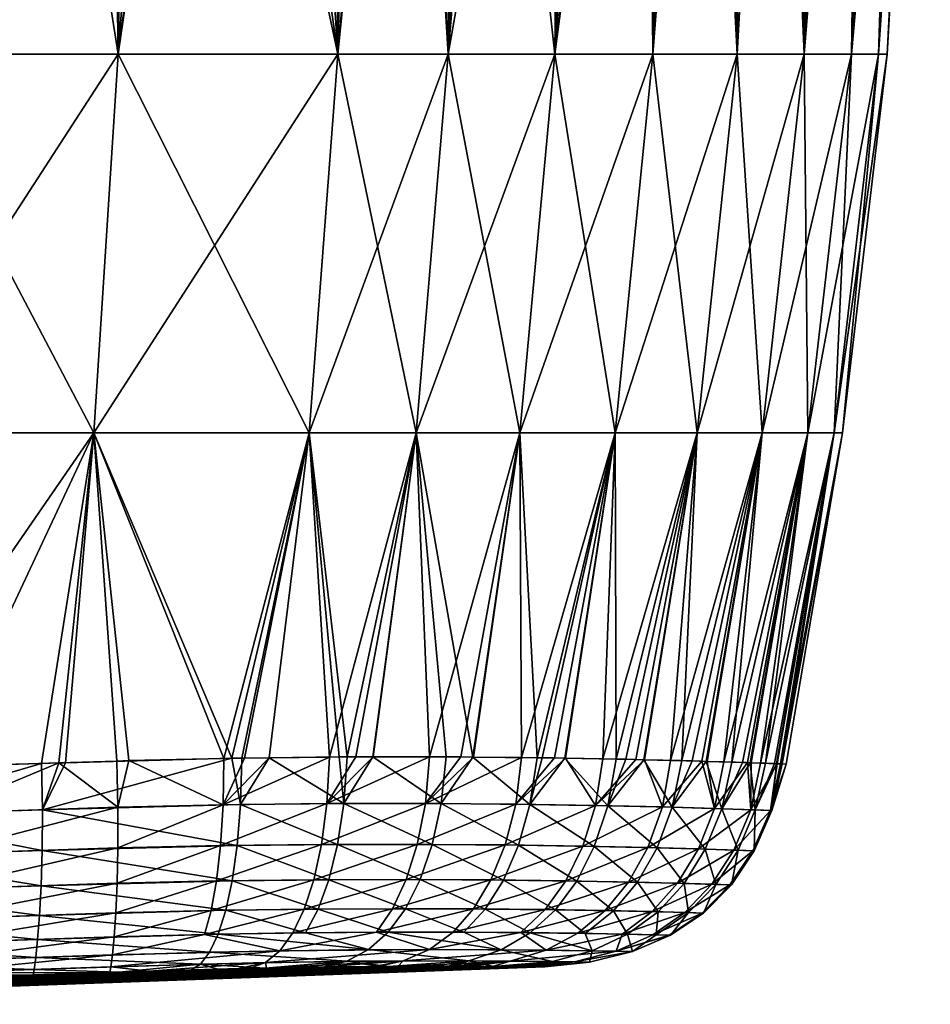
# Model space of a CAD drawing. Extents: x -0.107 to 0.107, y -0.236 to 0.018.
# Tile 175 of 186: x 0.07 to 0.098, y -0.114 to -0.084. Entities that reach past the tile are written whole.
import ezdxf

# ---------------------------------------------------------------- set-up
doc = ezdxf.new("R2010")
doc.units = 0
doc.layers.add('mesh', color=7, linetype='CONTINUOUS')

msp = doc.modelspace()

# ---------------------------------------------------------------- meshes
at = {"layer": 'mesh'}
mesh = msp.add_polyface(dxfattribs=at)
corners = [(0.073602, -0.062012, 0.076739), (0.074903, -0.061911, 0.076662), (0.074901, -0.062012, 0.076647), (0.072794, -0.062012, 0.076796), (0.079806, -0.084901, 0.074928), (0.078335, -0.062012, 0.076405), (0.073158, -0.084901, 0.075519), (0.086367, -0.084901, 0.035401), (0.086593, -0.062012, 0.033945), (0.083851, -0.062012, 0.032716), (0.087236, -0.062012, 0.034397), (0.086749, -0.062012, 0.034015), (0.089392, -0.062012, 0.036088), (0.076502, -0.062012, 0.031035), (0.079806, -0.084901, 0.032704), (0.080004, -0.062012, 0.0316), (0.076149, -0.062012, 0.030978), (0.073158, -0.084901, 0.032113), (0.069555, -0.062012, 0.030715), (0.073603, -0.062012, 0.030876), (0.068419, -0.062012, 0.030669), (0.066393, -0.084901, 0.031859), (0.080402, -0.062012, 0.031664), (0.082122, -0.062012, 0.031942), (0.083138, -0.084901, 0.033743), (0.083367, -0.062012, 0.0325), (0.076507, -0.061818, 0.031025), (0.069553, -0.061818, 0.030743), (0.066798, -0.062012, 0.030614), (0.086584, -0.061818, 0.033955), (0.083404, -0.061818, 0.032421), (0.080029, -0.061818, 0.031436), (0.078338, -0.061818, 0.076472), (0.068098, -0.062012, 0.076943), (0.079557, -0.062012, 0.076319), (0.080403, -0.062012, 0.076056), (0.081777, -0.061818, 0.075762), (0.081739, -0.062012, 0.075641), (0.083886, -0.062012, 0.074974), (0.085069, -0.061818, 0.07449), (0.085048, -0.062012, 0.074462), (0.084544, -0.062012, 0.074769), (0.087195, -0.062012, 0.073153), (0.088102, -0.061818, 0.072702), (0.088059, -0.062012, 0.072627), (0.066393, -0.084901, 0.075773)]
mesh.append_faces([[corners[k] for k in face] for face in [(0, 1, 2, 2), (0, 3, 1, 1), (4, 2, 5, 5), (6, 0, 2, 2), (7, 8, 9, 9), (7, 10, 11, 11), (7, 12, 10, 10), (13, 14, 15, 15), (16, 17, 13, 13), (18, 17, 19, 19), (20, 21, 18, 18), (14, 22, 15, 15), (14, 23, 22, 22), (24, 25, 23, 23), (15, 26, 13, 13), (19, 27, 18, 18), (16, 26, 19, 19), (16, 13, 26, 26), (27, 20, 18, 18), (27, 28, 20, 20), (29, 11, 10, 10), (30, 25, 9, 9), (30, 23, 25, 25), (31, 22, 23, 23), (15, 22, 31, 31), (2, 32, 5, 5), (3, 33, 1, 1), (32, 34, 5, 5), (32, 35, 34, 34), (36, 37, 35, 35), (38, 37, 36, 36), (39, 40, 41, 41), (39, 42, 40, 40), (43, 44, 42, 42), (3, 45, 33, 33)]])
mesh = msp.add_polyface(dxfattribs=at)
corners = [(0.096158, -0.084901, 0.05044), (0.097716, -0.062012, 0.052183), (0.097531, -0.062012, 0.051187), (0.095654, -0.062012, 0.044438), (0.095339, -0.084901, 0.046988), (0.09662, -0.062012, 0.046607), (0.095039, -0.062012, 0.043055), (0.093907, -0.084901, 0.043593), (0.096724, -0.062012, 0.046843), (0.096887, -0.062012, 0.047718), (0.097361, -0.062012, 0.050272), (0.089336, -0.084901, 0.037656), (0.090314, -0.062012, 0.03681), (0.089392, -0.062012, 0.036088), (0.091886, -0.084901, 0.04043), (0.091934, -0.062012, 0.038494), (0.091127, -0.062012, 0.037448), (0.092911, -0.062012, 0.039761), (0.094093, -0.062012, 0.041293), (0.096416, -0.084901, 0.053816), (0.097625, -0.062012, 0.053808), (0.097576, -0.062012, 0.054686), (0.096158, -0.084901, 0.057192), (0.097424, -0.062012, 0.057382), (0.092004, -0.061818, 0.038442), (0.089476, -0.061818, 0.03598), (0.087236, -0.062012, 0.034397), (0.094119, -0.061817, 0.041269), (0.094475, -0.062012, 0.041788), (0.095774, -0.061817, 0.044385), (0.09694, -0.061817, 0.047711), (0.096425, -0.061817, 0.0616), (0.096317, -0.062012, 0.061568), (0.095779, -0.062012, 0.063321), (0.090268, -0.062012, 0.070798), (0.089126, -0.062012, 0.071977), (0.088102, -0.061818, 0.072702), (0.090815, -0.061818, 0.070448), (0.090707, -0.062012, 0.070345), (0.093025, -0.062012, 0.067956), (0.09313, -0.061818, 0.067801), (0.093155, -0.062012, 0.067821), (0.094932, -0.062012, 0.064773), (0.09759, -0.061817, 0.051174), (0.097332, -0.061817, 0.058195), (0.097384, -0.062012, 0.058089), (0.096494, -0.062012, 0.06099), (0.097724, -0.061817, 0.054695)]
mesh.append_faces([[corners[k] for k in face] for face in [(0, 1, 2, 2), (3, 4, 5, 5), (6, 7, 3, 3), (4, 8, 5, 5), (4, 9, 8, 8), (0, 10, 9, 9), (11, 12, 13, 13), (14, 15, 16, 16), (14, 17, 15, 15), (7, 18, 17, 17), (19, 20, 1, 1), (19, 21, 20, 20), (22, 23, 21, 21), (24, 12, 16, 16), (25, 13, 12, 12), (25, 26, 13, 13), (6, 27, 28, 28), (3, 29, 6, 6), (5, 29, 3, 3), (8, 30, 5, 5), (27, 18, 28, 28), (27, 17, 18, 18), (24, 15, 17, 17), (16, 15, 24, 24), (31, 32, 33, 33), (34, 35, 36, 36), (37, 38, 34, 34), (37, 39, 38, 38), (40, 41, 39, 39), (42, 41, 40, 40), (43, 2, 1, 1), (43, 10, 2, 2), (30, 9, 10, 10), (44, 45, 46, 46), (44, 23, 45, 45), (47, 21, 23, 23)]])
mesh = msp.add_polyface(dxfattribs=at)
corners = [(0.072794, -0.062012, 0.076796), (0.073158, -0.084901, 0.075519), (0.066393, -0.084901, 0.075773), (0.089126, -0.062012, 0.071977), (0.089336, -0.084901, 0.069976), (0.086367, -0.084901, 0.072231), (0.088059, -0.062012, 0.072627), (0.087195, -0.062012, 0.073153), (0.083138, -0.084901, 0.073889), (0.085048, -0.062012, 0.074462), (0.084544, -0.062012, 0.074769), (0.083886, -0.062012, 0.074974), (0.081739, -0.062012, 0.075641), (0.079806, -0.084901, 0.074928), (0.080403, -0.062012, 0.076056), (0.079557, -0.062012, 0.076319), (0.078335, -0.062012, 0.076405), (0.074901, -0.062012, 0.076647), (0.073602, -0.062012, 0.076739), (0.086367, -0.084901, 0.035401), (0.083851, -0.062012, 0.032716), (0.083138, -0.084901, 0.033743), (0.086749, -0.062012, 0.034015), (0.086593, -0.062012, 0.033945), (0.089336, -0.084901, 0.037656), (0.089392, -0.062012, 0.036088), (0.076502, -0.062012, 0.031035), (0.073158, -0.084901, 0.032113), (0.079806, -0.084901, 0.032704), (0.076149, -0.062012, 0.030978), (0.073603, -0.062012, 0.030876), (0.069555, -0.062012, 0.030715), (0.066393, -0.084901, 0.031859), (0.082122, -0.062012, 0.031942), (0.083367, -0.062012, 0.0325), (0.068419, -0.062012, 0.030669), (0.066798, -0.062012, 0.030614), (0.072424, -0.096346, 0.033029), (0.078938, -0.096346, 0.033597), (0.082174, -0.096346, 0.034592), (0.08531, -0.096346, 0.03618), (0.088194, -0.096346, 0.038339), (0.08531, -0.096346, 0.071452), (0.082174, -0.096346, 0.07304), (0.078938, -0.096346, 0.074035), (0.072424, -0.096346, 0.074603), (0.065726, -0.096346, 0.074851), (0.066797, -0.062012, 0.076984), (0.068098, -0.062012, 0.076943)]
mesh.append_faces([[corners[k] for k in face] for face in [(0, 1, 2, 2), (3, 4, 5, 5), (5, 6, 3, 3), (5, 7, 6, 6), (8, 7, 5, 5), (8, 9, 7, 7), (10, 9, 8, 8), (8, 11, 10, 10), (8, 12, 11, 11), (13, 12, 8, 8), (13, 14, 12, 12), (15, 14, 13, 13), (13, 16, 15, 15), (1, 17, 13, 13), (0, 18, 1, 1), (19, 20, 21, 21), (22, 23, 19, 19), (24, 25, 19, 19), (26, 27, 28, 28), (29, 30, 27, 27), (31, 32, 27, 27), (21, 33, 28, 28), (20, 34, 21, 21), (35, 36, 32, 32), (37, 27, 32, 32), (38, 28, 27, 27), (39, 21, 28, 28), (40, 19, 21, 21), (41, 24, 19, 19), (42, 5, 4, 4), (43, 8, 5, 5), (44, 13, 8, 8), (45, 1, 13, 13), (46, 2, 1, 1), (47, 48, 2, 2)]])
mesh = msp.add_polyface(dxfattribs=at)
corners = [(0.093907, -0.084901, 0.064039), (0.093155, -0.062012, 0.067821), (0.094932, -0.062012, 0.064773), (0.091886, -0.084901, 0.067202), (0.097384, -0.062012, 0.058089), (0.095339, -0.084901, 0.060644), (0.096494, -0.062012, 0.06099), (0.096158, -0.084901, 0.057192), (0.096317, -0.062012, 0.061568), (0.095779, -0.062012, 0.063321), (0.095052, -0.062012, 0.064568), (0.093025, -0.062012, 0.067956), (0.090707, -0.062012, 0.070345), (0.089336, -0.084901, 0.069976), (0.090268, -0.062012, 0.070798), (0.089126, -0.062012, 0.071977), (0.096158, -0.084901, 0.05044), (0.096416, -0.084901, 0.053816), (0.097716, -0.062012, 0.052183), (0.095654, -0.062012, 0.044438), (0.093907, -0.084901, 0.043593), (0.095339, -0.084901, 0.046988), (0.095039, -0.062012, 0.043055), (0.094475, -0.062012, 0.041788), (0.096887, -0.062012, 0.047718), (0.097531, -0.062012, 0.051187), (0.097361, -0.062012, 0.050272), (0.091127, -0.062012, 0.037448), (0.089336, -0.084901, 0.037656), (0.091886, -0.084901, 0.04043), (0.090314, -0.062012, 0.03681), (0.092911, -0.062012, 0.039761), (0.094093, -0.062012, 0.041293), (0.097576, -0.062012, 0.054686), (0.097424, -0.062012, 0.057382), (0.090671, -0.096346, 0.040996), (0.092634, -0.096346, 0.044025), (0.094024, -0.096346, 0.047277), (0.09482, -0.096346, 0.050582), (0.095071, -0.096346, 0.053816), (0.09482, -0.096346, 0.05705), (0.094024, -0.096346, 0.060355), (0.092634, -0.096346, 0.063607), (0.090671, -0.096346, 0.066636), (0.088194, -0.096346, 0.069293)]
mesh.append_faces([[corners[k] for k in face] for face in [(0, 1, 2, 2), (0, 3, 1, 1), (4, 5, 6, 6), (4, 7, 5, 5), (5, 8, 6, 6), (5, 9, 8, 8), (0, 9, 5, 5), (0, 10, 9, 9), (2, 10, 0, 0), (3, 11, 1, 1), (3, 12, 11, 11), (13, 12, 3, 3), (13, 14, 12, 12), (15, 14, 13, 13), (16, 17, 18, 18), (19, 20, 21, 21), (22, 23, 20, 20), (16, 24, 21, 21), (25, 26, 16, 16), (27, 28, 29, 29), (27, 30, 28, 28), (20, 31, 29, 29), (23, 32, 20, 20), (7, 33, 17, 17), (4, 34, 7, 7), (35, 29, 28, 28), (36, 20, 29, 29), (37, 21, 20, 20), (38, 16, 21, 21), (39, 17, 16, 16), (40, 7, 17, 17), (41, 5, 7, 7), (42, 0, 5, 5), (43, 3, 0, 0), (44, 13, 3, 3)]])
mesh = msp.add_polyface(dxfattribs=at)
corners = [(0.067715, -0.107851, 0.073521), (0.060452, -0.10668, 0.073996), (0.064738, -0.106543, 0.073856), (0.051514, -0.106871, 0.074191), (0.071362, -0.106332, 0.073639), (0.073152, -0.107668, 0.073333), (0.067686, -0.106449, 0.07376), (0.065451, -0.107925, 0.034038), (0.065427, -0.106494, 0.033826), (0.06474, -0.106513, 0.033807), (0.070843, -0.106348, 0.033975), (0.07087, -0.107747, 0.034219), (0.071362, -0.106334, 0.03399), (0.071566, -0.106328, 0.033995), (0.051514, -0.106871, 0.033442), (0.07083, -0.11005, 0.035241), (0.065442, -0.109159, 0.034463), (0.065408, -0.110228, 0.035061), (0.070863, -0.108981, 0.034643), (0.076611, -0.109895, 0.035646), (0.067693, -0.110153, 0.072498), (0.073153, -0.1089, 0.072908), (0.073131, -0.109969, 0.072311), (0.067715, -0.109085, 0.073096), (0.072424, -0.096346, 0.033029), (0.065726, -0.096346, 0.032781), (0.073122, -0.106276, 0.073582), (0.072424, -0.096346, 0.074603), (0.065726, -0.096346, 0.074851), (0.052334, -0.096346, 0.075276), (0.066393, -0.084901, 0.031859), (0.073158, -0.084901, 0.075519), (0.066393, -0.084901, 0.075773)]
mesh.append_faces([[corners[k] for k in face] for face in [(0, 1, 2, 2), (0, 3, 1, 1), (0, 4, 5, 5), (0, 6, 4, 4), (2, 6, 0, 0), (7, 8, 9, 9), (7, 10, 8, 8), (11, 10, 7, 7), (11, 12, 10, 10), (13, 12, 11, 11), (14, 7, 9, 9), (15, 16, 17, 17), (15, 18, 16, 16), (19, 18, 15, 15), (20, 21, 22, 22), (20, 23, 21, 21), (18, 7, 16, 16), (18, 11, 7, 7), (23, 5, 21, 21), (23, 0, 5, 5), (24, 10, 12, 12), (24, 8, 10, 10), (25, 8, 24, 24), (25, 9, 8, 8), (14, 9, 25, 25), (12, 13, 24, 24), (26, 4, 27, 27), (6, 27, 4, 4), (6, 28, 27, 27), (2, 28, 6, 6), (1, 28, 2, 2), (1, 29, 28, 28), (24, 30, 25, 25), (28, 31, 27, 27), (29, 32, 28, 28)]])
mesh = msp.add_polyface(dxfattribs=at)
corners = [(0.076335, -0.107596, 0.073102), (0.076358, -0.106199, 0.073322), (0.076978, -0.106185, 0.073268), (0.073482, -0.106264, 0.07357), (0.073152, -0.107668, 0.073333), (0.073122, -0.106276, 0.073582), (0.071362, -0.106332, 0.073639), (0.077732, -0.106177, 0.073069), (0.077731, -0.106177, 0.034573), (0.0769, -0.106187, 0.034373), (0.076864, -0.107589, 0.034619), (0.079985, -0.10756, 0.03544), (0.076601, -0.106191, 0.034301), (0.07087, -0.107747, 0.034219), (0.071566, -0.106328, 0.033995), (0.076611, -0.109895, 0.035646), (0.076764, -0.108827, 0.035051), (0.070863, -0.108981, 0.034643), (0.079536, -0.109863, 0.036439), (0.076133, -0.109901, 0.07207), (0.076256, -0.108833, 0.072669), (0.079312, -0.1088, 0.071934), (0.073131, -0.109969, 0.072311), (0.073153, -0.1089, 0.072908), (0.079797, -0.108798, 0.035865), (0.079476, -0.107562, 0.072365), (0.076415, -0.11079, 0.036404), (0.07083, -0.11005, 0.035241), (0.079209, -0.110753, 0.037164), (0.07597, -0.110797, 0.071307), (0.07908, -0.109865, 0.071349), (0.073092, -0.110868, 0.071546), (0.078938, -0.096346, 0.033597), (0.072424, -0.096346, 0.033029), (0.072424, -0.096346, 0.074603), (0.078938, -0.096346, 0.074035), (0.073158, -0.084901, 0.032113), (0.079806, -0.084901, 0.074928)]
mesh.append_faces([[corners[k] for k in face] for face in [(0, 1, 2, 2), (0, 3, 1, 1), (4, 3, 0, 0), (4, 5, 3, 3), (6, 5, 4, 4), (2, 7, 0, 0), (8, 9, 10, 10), (11, 8, 10, 10), (12, 10, 9, 9), (12, 13, 10, 10), (14, 13, 12, 12), (15, 16, 17, 17), (18, 16, 15, 15), (19, 20, 21, 21), (22, 20, 19, 19), (22, 23, 20, 20), (16, 13, 17, 17), (16, 10, 13, 13), (24, 10, 16, 16), (20, 0, 25, 25), (23, 0, 20, 20), (23, 4, 0, 0), (26, 15, 27, 27), (28, 18, 15, 15), (29, 19, 30, 30), (31, 22, 19, 19), (32, 9, 8, 8), (32, 12, 9, 9), (33, 12, 32, 32), (33, 14, 12, 12), (34, 3, 5, 5), (34, 1, 3, 3), (35, 1, 34, 34), (35, 2, 1, 1), (32, 36, 33, 33), (34, 37, 35, 35)]])
mesh = msp.add_polyface(dxfattribs=at)
corners = [(0.082582, -0.106152, 0.071335), (0.079476, -0.107562, 0.072365), (0.080869, -0.106151, 0.072135), (0.083527, -0.106153, 0.070894), (0.082453, -0.107559, 0.071121), (0.080351, -0.10615, 0.072376), (0.079553, -0.106158, 0.072587), (0.076335, -0.107596, 0.073102), (0.077732, -0.106177, 0.073069), (0.085185, -0.107581, 0.069405), (0.085362, -0.106172, 0.069603), (0.086358, -0.106183, 0.068903), (0.083906, -0.106157, 0.070628), (0.085611, -0.107587, 0.038556), (0.085985, -0.106177, 0.038423), (0.085832, -0.106176, 0.038321), (0.083892, -0.106158, 0.037027), (0.083083, -0.10615, 0.036488), (0.082927, -0.107562, 0.036765), (0.08086, -0.106152, 0.035521), (0.080083, -0.106153, 0.035184), (0.079985, -0.10756, 0.03544), (0.079844, -0.106153, 0.03508), (0.077731, -0.106177, 0.034573), (0.082174, -0.096346, 0.034592), (0.078938, -0.096346, 0.033597), (0.08531, -0.096346, 0.03618), (0.08531, -0.096346, 0.071452), (0.082174, -0.096346, 0.07304), (0.078938, -0.096346, 0.074035), (0.076978, -0.106185, 0.073268), (0.079806, -0.084901, 0.032704), (0.083138, -0.084901, 0.033743), (0.086367, -0.084901, 0.072231), (0.083138, -0.084901, 0.073889)]
mesh.append_faces([[corners[k] for k in face] for face in [(0, 1, 2, 2), (3, 4, 0, 0), (1, 5, 2, 2), (1, 6, 5, 5), (7, 8, 6, 6), (9, 10, 11, 11), (4, 12, 10, 10), (13, 14, 15, 15), (16, 13, 15, 15), (17, 18, 16, 16), (19, 18, 17, 17), (20, 21, 19, 19), (21, 22, 23, 23), (20, 22, 21, 21), (24, 19, 17, 17), (24, 20, 19, 19), (25, 20, 24, 24), (25, 22, 20, 20), (23, 22, 25, 25), (16, 24, 17, 17), (16, 26, 24, 24), (15, 26, 16, 16), (12, 27, 10, 10), (28, 2, 5, 5), (28, 0, 2, 2), (27, 0, 28, 28), (27, 3, 0, 0), (12, 3, 27, 27), (6, 28, 5, 5), (6, 29, 28, 28), (8, 29, 6, 6), (8, 30, 29, 29), (24, 31, 25, 25), (26, 32, 24, 24), (28, 33, 27, 27), (29, 34, 28, 28)]])
mesh = msp.add_polyface(dxfattribs=at)
corners = [(0.085832, -0.106176, 0.038321), (0.088194, -0.096346, 0.038339), (0.08531, -0.096346, 0.03618), (0.085985, -0.106177, 0.038423), (0.088225, -0.106217, 0.040575), (0.090671, -0.096346, 0.040996), (0.086674, -0.106189, 0.039084), (0.090205, -0.106264, 0.04319), (0.092634, -0.096346, 0.044025), (0.091722, -0.106309, 0.046099), (0.094024, -0.096346, 0.047277), (0.090517, -0.106272, 0.043621), (0.090945, -0.106285, 0.044501), (0.092743, -0.106344, 0.049214), (0.09482, -0.096346, 0.050582), (0.093241, -0.106363, 0.052453), (0.095071, -0.096346, 0.053816), (0.093009, -0.106353, 0.050145), (0.093068, -0.106356, 0.050735), (0.093191, -0.106361, 0.055731), (0.09482, -0.096346, 0.05705), (0.093361, -0.106368, 0.053654), (0.092593, -0.106338, 0.058951), (0.094024, -0.096346, 0.060355), (0.09148, -0.106301, 0.062032), (0.092634, -0.096346, 0.063607), (0.092305, -0.106328, 0.060045), (0.092196, -0.106324, 0.060457), (0.089869, -0.106256, 0.064882), (0.090671, -0.096346, 0.066636), (0.088194, -0.096346, 0.069293), (0.086691, -0.106189, 0.068567), (0.086358, -0.106183, 0.068903), (0.087816, -0.10621, 0.067431), (0.088818, -0.106229, 0.066421), (0.089082, -0.106236, 0.066034), (0.085362, -0.106172, 0.069603), (0.08531, -0.096346, 0.071452), (0.086367, -0.084901, 0.035401), (0.089336, -0.084901, 0.037656), (0.091886, -0.084901, 0.04043), (0.093907, -0.084901, 0.043593), (0.095339, -0.084901, 0.046988), (0.096158, -0.084901, 0.05044), (0.096416, -0.084901, 0.053816), (0.096158, -0.084901, 0.057192), (0.095339, -0.084901, 0.060644), (0.093907, -0.084901, 0.064039), (0.091886, -0.084901, 0.067202), (0.089336, -0.084901, 0.069976)]
mesh.append_faces([[corners[k] for k in face] for face in [(0, 1, 2, 2), (3, 1, 0, 0), (1, 4, 5, 5), (1, 6, 4, 4), (3, 6, 1, 1), (7, 8, 5, 5), (8, 9, 10, 10), (11, 12, 8, 8), (13, 14, 10, 10), (14, 15, 16, 16), (17, 18, 14, 14), (16, 19, 20, 20), (15, 21, 16, 16), (22, 23, 20, 20), (23, 24, 25, 25), (26, 27, 23, 23), (28, 29, 25, 25), (30, 31, 32, 32), (30, 33, 31, 31), (29, 33, 30, 30), (29, 34, 33, 33), (35, 34, 29, 29), (36, 30, 32, 32), (36, 37, 30, 30), (1, 38, 2, 2), (5, 39, 1, 1), (8, 40, 5, 5), (10, 41, 8, 8), (14, 42, 10, 10), (16, 43, 14, 14), (20, 44, 16, 16), (23, 45, 20, 20), (25, 46, 23, 23), (29, 47, 25, 25), (30, 48, 29, 29), (37, 49, 30, 30)]])
mesh = msp.add_polyface(dxfattribs=at)
corners = [(0.085185, -0.107581, 0.069405), (0.086358, -0.106183, 0.068903), (0.086691, -0.106189, 0.068567), (0.087601, -0.10762, 0.067261), (0.088818, -0.106229, 0.066421), (0.089082, -0.106236, 0.066034), (0.090809, -0.10628, 0.063506), (0.089621, -0.107665, 0.064743), (0.089869, -0.106256, 0.064882), (0.090973, -0.106285, 0.063146), (0.091198, -0.107709, 0.061924), (0.092297, -0.107746, 0.058884), (0.092305, -0.106328, 0.060045), (0.092593, -0.106338, 0.058951), (0.092196, -0.106324, 0.060457), (0.09148, -0.106301, 0.062032), (0.09204, -0.106318, 0.046752), (0.091415, -0.107716, 0.046201), (0.09228, -0.106327, 0.047595), (0.089916, -0.107673, 0.04334), (0.090517, -0.106272, 0.043621), (0.090205, -0.106264, 0.04319), (0.090945, -0.106285, 0.044501), (0.091722, -0.106309, 0.046099), (0.089063, -0.106236, 0.041612), (0.088513, -0.106222, 0.040851), (0.087967, -0.107627, 0.040766), (0.085611, -0.107587, 0.038556), (0.086674, -0.106189, 0.039084), (0.085985, -0.106177, 0.038423), (0.088225, -0.106217, 0.040575), (0.090671, -0.096346, 0.040996), (0.092634, -0.096346, 0.044025), (0.094024, -0.096346, 0.047277), (0.092743, -0.106344, 0.049214), (0.093009, -0.106353, 0.050145), (0.09482, -0.096346, 0.050582), (0.093068, -0.106356, 0.050735), (0.093241, -0.106363, 0.052453), (0.09482, -0.096346, 0.05705), (0.093095, -0.106357, 0.0569), (0.093078, -0.106356, 0.057112), (0.093191, -0.106361, 0.055731), (0.095071, -0.096346, 0.053816), (0.093361, -0.106368, 0.053654), (0.094024, -0.096346, 0.060355), (0.092634, -0.096346, 0.063607), (0.090671, -0.096346, 0.066636)]
mesh.append_faces([[corners[k] for k in face] for face in [(0, 1, 2, 2), (3, 4, 5, 5), (6, 7, 8, 8), (9, 10, 6, 6), (11, 12, 13, 13), (11, 14, 12, 12), (10, 15, 14, 14), (16, 17, 18, 18), (19, 20, 21, 21), (19, 22, 20, 20), (17, 23, 22, 22), (24, 19, 21, 21), (25, 26, 24, 24), (27, 28, 29, 29), (26, 30, 28, 28), (31, 25, 24, 24), (31, 30, 25, 25), (21, 31, 24, 24), (20, 32, 21, 21), (33, 16, 18, 18), (33, 23, 16, 16), (32, 22, 23, 23), (34, 33, 18, 18), (35, 36, 34, 34), (36, 37, 38, 38), (39, 40, 41, 41), (39, 42, 40, 40), (43, 44, 42, 42), (13, 39, 41, 41), (12, 45, 13, 13), (46, 9, 6, 6), (46, 15, 9, 9), (45, 14, 15, 15), (8, 46, 6, 6), (5, 47, 8, 8)]])
mesh = msp.add_polyface(dxfattribs=at)
corners = [(0.082582, -0.106152, 0.071335), (0.082453, -0.107559, 0.071121), (0.079476, -0.107562, 0.072365), (0.076335, -0.107596, 0.073102), (0.079553, -0.106158, 0.072587), (0.085362, -0.106172, 0.069603), (0.085185, -0.107581, 0.069405), (0.083527, -0.106153, 0.070894), (0.083906, -0.106157, 0.070628), (0.083892, -0.106158, 0.037027), (0.082927, -0.107562, 0.036765), (0.085611, -0.107587, 0.038556), (0.08086, -0.106152, 0.035521), (0.079985, -0.10756, 0.03544), (0.079536, -0.109863, 0.036439), (0.079797, -0.108798, 0.035865), (0.076764, -0.108827, 0.035051), (0.082299, -0.109858, 0.037703), (0.082659, -0.108798, 0.037167), (0.084818, -0.109874, 0.039399), (0.085269, -0.10882, 0.038919), (0.087031, -0.109905, 0.041487), (0.084436, -0.109869, 0.068528), (0.084862, -0.108814, 0.069028), (0.087211, -0.108849, 0.066934), (0.081873, -0.109856, 0.070159), (0.082206, -0.108795, 0.07071), (0.07908, -0.109865, 0.071349), (0.079312, -0.1088, 0.071934), (0.076133, -0.109901, 0.07207), (0.076864, -0.107589, 0.034619), (0.08756, -0.108856, 0.041076), (0.076256, -0.108833, 0.072669), (0.081854, -0.110742, 0.038377), (0.084264, -0.110751, 0.040001), (0.086384, -0.110774, 0.042001), (0.083911, -0.110747, 0.067903), (0.086703, -0.109899, 0.0665), (0.08146, -0.110741, 0.069468), (0.078789, -0.110756, 0.070612)]
mesh.append_faces([[corners[k] for k in face] for face in [(0, 1, 2, 2), (3, 4, 2, 2), (1, 5, 6, 6), (7, 8, 1, 1), (9, 10, 11, 11), (12, 13, 10, 10), (14, 15, 16, 16), (17, 15, 14, 14), (17, 18, 15, 15), (19, 18, 17, 17), (19, 20, 18, 18), (21, 20, 19, 19), (22, 23, 24, 24), (25, 23, 22, 22), (25, 26, 23, 23), (27, 26, 25, 25), (27, 28, 26, 26), (29, 28, 27, 27), (15, 13, 30, 30), (18, 13, 15, 15), (18, 10, 13, 13), (20, 10, 18, 18), (20, 11, 10, 10), (31, 11, 20, 20), (26, 6, 23, 23), (26, 1, 6, 6), (28, 1, 26, 26), (28, 2, 1, 1), (32, 2, 28, 28), (33, 17, 14, 14), (34, 19, 17, 17), (35, 21, 19, 19), (36, 22, 37, 37), (38, 25, 22, 22), (39, 27, 25, 25)]])
mesh = msp.add_polyface(dxfattribs=at)
corners = [(0.086691, -0.106189, 0.068567), (0.087816, -0.10621, 0.067431), (0.087601, -0.10762, 0.067261), (0.085185, -0.107581, 0.069405), (0.089082, -0.106236, 0.066034), (0.089869, -0.106256, 0.064882), (0.089621, -0.107665, 0.064743), (0.088818, -0.106229, 0.066421), (0.090809, -0.10628, 0.063506), (0.091198, -0.107709, 0.061924), (0.091415, -0.107716, 0.046201), (0.090945, -0.106285, 0.044501), (0.089916, -0.107673, 0.04334), (0.089063, -0.106236, 0.041612), (0.087967, -0.107627, 0.040766), (0.086674, -0.106189, 0.039084), (0.085611, -0.107587, 0.038556), (0.088513, -0.106222, 0.040851), (0.088225, -0.106217, 0.040575), (0.087031, -0.109905, 0.041487), (0.08756, -0.108856, 0.041076), (0.085269, -0.10882, 0.038919), (0.088865, -0.109942, 0.043918), (0.089458, -0.108898, 0.043589), (0.090276, -0.109977, 0.046618), (0.090918, -0.108938, 0.046381), (0.0886, -0.109935, 0.06412), (0.09071, -0.108932, 0.061723), (0.090081, -0.109971, 0.061457), (0.089176, -0.108891, 0.064475), (0.086703, -0.109899, 0.0665), (0.087211, -0.108849, 0.066934), (0.084436, -0.109869, 0.068528), (0.084862, -0.108814, 0.069028), (0.08814, -0.110805, 0.044329), (0.089491, -0.110835, 0.046916), (0.087895, -0.110799, 0.063677), (0.08608, -0.11077, 0.065958)]
mesh.append_faces([[corners[k] for k in face] for face in [(0, 1, 2, 2), (3, 0, 2, 2), (4, 5, 6, 6), (2, 4, 6, 6), (1, 7, 2, 2), (8, 9, 6, 6), (10, 11, 12, 12), (13, 14, 12, 12), (14, 15, 16, 16), (17, 18, 14, 14), (19, 20, 21, 21), (22, 20, 19, 19), (22, 23, 20, 20), (24, 23, 22, 22), (24, 25, 23, 23), (26, 27, 28, 28), (26, 29, 27, 27), (30, 29, 26, 26), (30, 31, 29, 29), (32, 31, 30, 30), (20, 14, 16, 16), (23, 14, 20, 20), (23, 12, 14, 14), (25, 12, 23, 23), (25, 10, 12, 12), (29, 9, 27, 27), (29, 6, 9, 9), (31, 6, 29, 29), (31, 2, 6, 6), (33, 2, 31, 31), (33, 3, 2, 2), (34, 22, 19, 19), (35, 24, 22, 22), (36, 26, 28, 28), (37, 30, 26, 26)]])
mesh = msp.add_polyface(dxfattribs=at)
corners = [(0.091198, -0.107709, 0.061924), (0.092196, -0.106324, 0.060457), (0.092297, -0.107746, 0.058884), (0.090973, -0.106285, 0.063146), (0.09148, -0.106301, 0.062032), (0.093078, -0.106356, 0.057112), (0.092593, -0.106338, 0.058951), (0.092887, -0.107768, 0.055704), (0.093095, -0.106357, 0.0569), (0.093361, -0.106368, 0.053654), (0.092933, -0.10777, 0.052466), (0.093191, -0.106361, 0.055731), (0.092432, -0.107751, 0.04927), (0.093009, -0.106353, 0.050145), (0.092743, -0.106344, 0.049214), (0.093068, -0.106356, 0.050735), (0.093241, -0.106363, 0.052453), (0.09228, -0.106327, 0.047595), (0.091415, -0.107716, 0.046201), (0.09204, -0.106318, 0.046752), (0.091722, -0.106309, 0.046099), (0.091234, -0.110006, 0.049514), (0.090918, -0.108938, 0.046381), (0.090276, -0.109977, 0.046618), (0.091909, -0.10897, 0.049375), (0.091707, -0.110022, 0.05253), (0.092397, -0.108988, 0.052493), (0.091665, -0.11002, 0.055585), (0.092353, -0.108986, 0.055653), (0.091113, -0.110002, 0.058587), (0.09178, -0.108966, 0.058757), (0.090081, -0.109971, 0.061457), (0.09071, -0.108932, 0.061723)]
mesh.append_faces([[corners[k] for k in face] for face in [(0, 1, 2, 2), (3, 4, 0, 0), (5, 2, 6, 6), (5, 7, 2, 2), (8, 7, 5, 5), (7, 9, 10, 10), (7, 11, 9, 9), (8, 11, 7, 7), (12, 13, 14, 14), (12, 15, 13, 13), (10, 15, 12, 12), (10, 16, 15, 15), (9, 16, 10, 10), (17, 12, 14, 14), (17, 18, 12, 12), (19, 20, 18, 18), (21, 22, 23, 23), (21, 24, 22, 22), (25, 24, 21, 21), (25, 26, 24, 24), (27, 26, 25, 25), (27, 28, 26, 26), (29, 28, 27, 27), (29, 30, 28, 28), (31, 30, 29, 29), (31, 32, 30, 30), (24, 18, 22, 22), (24, 12, 18, 18), (26, 12, 24, 24), (26, 10, 12, 12), (28, 10, 26, 26), (28, 7, 10, 10), (30, 7, 28, 28), (30, 2, 7, 7), (32, 2, 30, 30), (32, 0, 2, 2)]])
mesh = msp.add_polyface(dxfattribs=at)
corners = [(0.08178, -0.11232, 0.065262), (0.080905, -0.11249, 0.064127), (0.079426, -0.112503, 0.065182), (0.080075, -0.112332, 0.041245), (0.078875, -0.112511, 0.042153), (0.079364, -0.112506, 0.042474), (0.077604, -0.112536, 0.041674), (0.075648, -0.112414, 0.039633), (0.081032, -0.112488, 0.043569), (0.077646, -0.112535, 0.065955), (0.077614, -0.112369, 0.067481), (0.077154, -0.112544, 0.066169), (0.076415, -0.11079, 0.036404), (0.078826, -0.111468, 0.038041), (0.079209, -0.110753, 0.037164), (0.076183, -0.111511, 0.037321), (0.08133, -0.111449, 0.03919), (0.080735, -0.111979, 0.040145), (0.075925, -0.112053, 0.038398), (0.08146, -0.110741, 0.069468), (0.078443, -0.111472, 0.069721), (0.078789, -0.110756, 0.070612), (0.080972, -0.11145, 0.068635), (0.08258, -0.111972, 0.066272), (0.078049, -0.11201, 0.068678), (0.081854, -0.110742, 0.038377), (0.079536, -0.109863, 0.036439), (0.07597, -0.110797, 0.071307), (0.07908, -0.109865, 0.071349), (0.079326, -0.112513, 0.065056), (0.054389, -0.113632, 0.056378), (0.085344, -0.112492, 0.057813), (0.085557, -0.112494, 0.057128), (0.054893, -0.113632, 0.053813), (0.086035, -0.112499, 0.053809), (0.086064, -0.112499, 0.053448), (0.085877, -0.112497, 0.055799), (0.05477, -0.113632, 0.055082), (0.085845, -0.112497, 0.056201), (0.054387, -0.113632, 0.051249), (0.085696, -0.112495, 0.05075), (0.085351, -0.112492, 0.049812), (0.054769, -0.113632, 0.052544), (0.085844, -0.112497, 0.051832), (0.085988, -0.112498, 0.052893)]
mesh.append_faces([[corners[k] for k in face] for face in [(0, 1, 2, 2), (3, 4, 5, 5), (3, 6, 4, 4), (7, 6, 3, 3), (5, 8, 3, 3), (9, 0, 2, 2), (9, 10, 0, 0), (11, 10, 9, 9), (12, 13, 14, 14), (12, 15, 13, 13), (13, 16, 14, 14), (13, 17, 16, 16), (15, 17, 13, 13), (15, 18, 17, 17), (19, 20, 21, 21), (22, 23, 24, 24), (20, 22, 24, 24), (19, 22, 20, 20), (23, 10, 24, 24), (23, 0, 10, 10), (18, 3, 17, 17), (18, 7, 3, 3), (16, 25, 14, 14), (25, 26, 14, 14), (27, 28, 21, 21), (29, 2, 1, 1), (29, 9, 2, 2), (30, 31, 32, 32), (33, 34, 35, 35), (33, 36, 34, 34), (37, 38, 36, 36), (39, 40, 41, 41), (42, 43, 40, 40), (33, 44, 43, 43), (37, 32, 38, 38)]])
mesh = msp.add_polyface(dxfattribs=at)
corners = [(0.083766, -0.11232, 0.044197), (0.082685, -0.112482, 0.045157), (0.083143, -0.112481, 0.045628), (0.081335, -0.112485, 0.043768), (0.080075, -0.112332, 0.041245), (0.081032, -0.112488, 0.043569), (0.086296, -0.11234, 0.048193), (0.084518, -0.112486, 0.047721), (0.084671, -0.112486, 0.047963), (0.083314, -0.112481, 0.045805), (0.085016, -0.112327, 0.061814), (0.083826, -0.112483, 0.061029), (0.083554, -0.112481, 0.061506), (0.08448, -0.112486, 0.059883), (0.08178, -0.11232, 0.065262), (0.081019, -0.112489, 0.064046), (0.080905, -0.11249, 0.064127), (0.08162, -0.112484, 0.063618), (0.083119, -0.112482, 0.061981), (0.08133, -0.111449, 0.03919), (0.080735, -0.111979, 0.040145), (0.084747, -0.111981, 0.043353), (0.08608, -0.11077, 0.065958), (0.083291, -0.111448, 0.067152), (0.083911, -0.110747, 0.067903), (0.085344, -0.111463, 0.065308), (0.08258, -0.111972, 0.066272), (0.086101, -0.111994, 0.062525), (0.080972, -0.11145, 0.068635), (0.08146, -0.110741, 0.069468), (0.084264, -0.110751, 0.040001), (0.083612, -0.11145, 0.040728), (0.085621, -0.111466, 0.042622), (0.081854, -0.110742, 0.038377), (0.082299, -0.109858, 0.037703), (0.086384, -0.110774, 0.042001), (0.084818, -0.109874, 0.039399), (0.084436, -0.109869, 0.068528), (0.078789, -0.110756, 0.070612), (0.081873, -0.109856, 0.070159)]
mesh.append_faces([[corners[k] for k in face] for face in [(0, 1, 2, 2), (0, 3, 1, 1), (4, 3, 0, 0), (4, 5, 3, 3), (6, 7, 8, 8), (0, 7, 6, 6), (0, 9, 7, 7), (2, 9, 0, 0), (10, 11, 12, 12), (10, 13, 11, 11), (14, 15, 16, 16), (14, 17, 15, 15), (10, 17, 14, 14), (10, 18, 17, 17), (12, 18, 10, 10), (19, 20, 21, 21), (22, 23, 24, 24), (22, 25, 23, 23), (26, 25, 27, 27), (26, 23, 25, 25), (28, 23, 26, 26), (28, 24, 23, 23), (29, 24, 28, 28), (30, 31, 32, 32), (33, 31, 30, 30), (27, 14, 26, 26), (27, 10, 14, 14), (20, 0, 21, 21), (20, 4, 0, 0), (19, 31, 33, 33), (21, 31, 19, 19), (21, 32, 31, 31), (30, 34, 33, 33), (35, 36, 30, 30), (29, 37, 24, 24), (38, 39, 29, 29)]])
mesh = msp.add_polyface(dxfattribs=at)
corners = [(0.065177, -0.112759, 0.039103), (0.065135, -0.112921, 0.040445), (0.066364, -0.112889, 0.040477), (0.061136, -0.113025, 0.040342), (0.070592, -0.112745, 0.040623), (0.067509, -0.112684, 0.068457), (0.06747, -0.11285, 0.067115), (0.065968, -0.112901, 0.067171), (0.061344, -0.113016, 0.067284), (0.046562, -0.113381, 0.067645), (0.04354, -0.11242, 0.036187), (0.065296, -0.111852, 0.036758), (0.065357, -0.111127, 0.035827), (0.043497, -0.112967, 0.037281), (0.065234, -0.112397, 0.037852), (0.043457, -0.11333, 0.038533), (0.065408, -0.110228, 0.035061), (0.043616, -0.110794, 0.034486), (0.070781, -0.110949, 0.036007), (0.050002, -0.113632, 0.061639), (0.072905, -0.112666, 0.06691), (0.074101, -0.112625, 0.066864), (0.080905, -0.11249, 0.064127), (0.081019, -0.112489, 0.064046), (0.051547, -0.113632, 0.060334), (0.076817, -0.11255, 0.066315), (0.077154, -0.112544, 0.066169), (0.08162, -0.112484, 0.063618), (0.052789, -0.113632, 0.059014), (0.083554, -0.112481, 0.061506), (0.053734, -0.113632, 0.057692), (0.084964, -0.112489, 0.059034), (0.054389, -0.113632, 0.056378), (0.05477, -0.113632, 0.055082), (0.085877, -0.112497, 0.055799), (0.054893, -0.113632, 0.053813), (0.054769, -0.113632, 0.052544), (0.085696, -0.112495, 0.05075), (0.054387, -0.113632, 0.051249), (0.085844, -0.112497, 0.051832), (0.084671, -0.112486, 0.047963), (0.05373, -0.113632, 0.049935), (0.083143, -0.112481, 0.045628), (0.052785, -0.113632, 0.048612), (0.049995, -0.113632, 0.045987), (0.073195, -0.112657, 0.040713), (0.077604, -0.112536, 0.041674), (0.076173, -0.112565, 0.041135), (0.051541, -0.113632, 0.047293), (0.081032, -0.112488, 0.043569), (0.079326, -0.112513, 0.065056), (0.027419, -0.111281, 0.073251), (0.067693, -0.110153, 0.072498), (0.067655, -0.111052, 0.071732)]
mesh.append_faces([[corners[k] for k in face] for face in [(0, 1, 2, 2), (0, 3, 1, 1), (4, 0, 2, 2), (5, 6, 7, 7), (5, 8, 9, 9), (7, 8, 5, 5), (10, 11, 12, 12), (11, 13, 14, 14), (10, 13, 11, 11), (15, 0, 14, 14), (15, 3, 0, 0), (12, 16, 17, 17), (18, 16, 12, 12), (19, 20, 21, 21), (6, 20, 19, 19), (19, 7, 6, 6), (19, 8, 7, 7), (22, 23, 24, 24), (25, 26, 19, 19), (27, 28, 24, 24), (29, 30, 28, 28), (30, 31, 32, 32), (33, 34, 35, 35), (36, 37, 38, 38), (35, 39, 36, 36), (40, 41, 38, 38), (41, 42, 43, 43), (3, 44, 1, 1), (44, 2, 1, 1), (44, 4, 2, 2), (45, 4, 44, 44), (46, 47, 44, 44), (44, 48, 46, 46), (48, 43, 49, 49), (24, 19, 50, 50), (51, 52, 53, 53)]])
mesh = msp.add_polyface(dxfattribs=at)
corners = [(0.070592, -0.112745, 0.040623), (0.070621, -0.11258, 0.039283), (0.065177, -0.112759, 0.039103), (0.073195, -0.112657, 0.040713), (0.075648, -0.112414, 0.039633), (0.067509, -0.112684, 0.068457), (0.072905, -0.112666, 0.06691), (0.06747, -0.11285, 0.067115), (0.072943, -0.112498, 0.068273), (0.065357, -0.111127, 0.035827), (0.070724, -0.111674, 0.036938), (0.070781, -0.110949, 0.036007), (0.065296, -0.111852, 0.036758), (0.070668, -0.112219, 0.038032), (0.065234, -0.112397, 0.037852), (0.073092, -0.110868, 0.071546), (0.067608, -0.111777, 0.070801), (0.067655, -0.111052, 0.071732), (0.073044, -0.111592, 0.070615), (0.067557, -0.112322, 0.069708), (0.072992, -0.112137, 0.069523), (0.07083, -0.11005, 0.035241), (0.065408, -0.110228, 0.035061), (0.076415, -0.11079, 0.036404), (0.073131, -0.109969, 0.072311), (0.067693, -0.110153, 0.072498), (0.050002, -0.113632, 0.061639), (0.074101, -0.112625, 0.066864), (0.076817, -0.11255, 0.066315), (0.077646, -0.112535, 0.065955), (0.079326, -0.112513, 0.065056), (0.077154, -0.112544, 0.066169), (0.083826, -0.112483, 0.061029), (0.08448, -0.112486, 0.059883), (0.053734, -0.113632, 0.057692), (0.086064, -0.112499, 0.053448), (0.085988, -0.112498, 0.052893), (0.054893, -0.113632, 0.053813), (0.084518, -0.112486, 0.047721), (0.083314, -0.112481, 0.045805), (0.05373, -0.113632, 0.049935), (0.083143, -0.112481, 0.045628), (0.082685, -0.112482, 0.045157), (0.052785, -0.113632, 0.048612), (0.051541, -0.113632, 0.047293), (0.079364, -0.112506, 0.042474), (0.078875, -0.112511, 0.042153), (0.077604, -0.112536, 0.041674), (0.049995, -0.113632, 0.045987), (0.075366, -0.11259, 0.04102), (0.076173, -0.112565, 0.041135), (0.081032, -0.112488, 0.043569), (0.05477, -0.113632, 0.055082), (0.054389, -0.113632, 0.056378), (0.085557, -0.112494, 0.057128)]
mesh.append_faces([[corners[k] for k in face] for face in [(0, 1, 2, 2), (3, 1, 0, 0), (3, 4, 1, 1), (5, 6, 7, 7), (8, 6, 5, 5), (9, 10, 11, 11), (9, 12, 10, 10), (12, 13, 10, 10), (12, 14, 13, 13), (15, 16, 17, 17), (15, 18, 16, 16), (18, 19, 16, 16), (18, 20, 19, 19), (20, 5, 19, 19), (20, 8, 5, 5), (13, 1, 4, 4), (14, 1, 13, 13), (14, 2, 1, 1), (11, 21, 22, 22), (23, 21, 11, 11), (17, 24, 15, 15), (17, 25, 24, 24), (26, 27, 28, 28), (26, 29, 30, 30), (26, 31, 29, 29), (32, 33, 34, 34), (35, 36, 37, 37), (38, 39, 40, 40), (41, 42, 43, 43), (44, 45, 46, 46), (47, 44, 46, 46), (48, 49, 3, 3), (48, 50, 49, 49), (44, 51, 45, 45), (52, 53, 54, 54)]])
mesh = msp.add_polyface(dxfattribs=at)
corners = [(0.075366, -0.11259, 0.04102), (0.075648, -0.112414, 0.039633), (0.073195, -0.112657, 0.040713), (0.076173, -0.112565, 0.041135), (0.077604, -0.112536, 0.041674), (0.072943, -0.112498, 0.068273), (0.074101, -0.112625, 0.066864), (0.072905, -0.112666, 0.06691), (0.077614, -0.112369, 0.067481), (0.076817, -0.11255, 0.066315), (0.077154, -0.112544, 0.066169), (0.070781, -0.110949, 0.036007), (0.076183, -0.111511, 0.037321), (0.076415, -0.11079, 0.036404), (0.070724, -0.111674, 0.036938), (0.075925, -0.112053, 0.038398), (0.070668, -0.112219, 0.038032), (0.07597, -0.110797, 0.071307), (0.073044, -0.111592, 0.070615), (0.073092, -0.110868, 0.071546), (0.075777, -0.111518, 0.070383), (0.078789, -0.110756, 0.070612), (0.078443, -0.111472, 0.069721), (0.072992, -0.112137, 0.069523), (0.078049, -0.11201, 0.068678), (0.079209, -0.110753, 0.037164), (0.076611, -0.109895, 0.035646), (0.076133, -0.109901, 0.07207), (0.08162, -0.112484, 0.063618), (0.051547, -0.113632, 0.060334), (0.081019, -0.112489, 0.064046), (0.083119, -0.112482, 0.061981), (0.052789, -0.113632, 0.059014), (0.083554, -0.112481, 0.061506), (0.083826, -0.112483, 0.061029), (0.053734, -0.113632, 0.057692), (0.054389, -0.113632, 0.056378), (0.084964, -0.112489, 0.059034), (0.085344, -0.112492, 0.057813), (0.08448, -0.112486, 0.059883), (0.054387, -0.113632, 0.051249), (0.085351, -0.112492, 0.049812), (0.08496, -0.112489, 0.048749), (0.084671, -0.112486, 0.047963), (0.084518, -0.112486, 0.047721), (0.05373, -0.113632, 0.049935), (0.083314, -0.112481, 0.045805), (0.083143, -0.112481, 0.045628), (0.052785, -0.113632, 0.048612), (0.081335, -0.112485, 0.043768), (0.081032, -0.112488, 0.043569), (0.082685, -0.112482, 0.045157), (0.079326, -0.112513, 0.065056), (0.080905, -0.11249, 0.064127)]
mesh.append_faces([[corners[k] for k in face] for face in [(0, 1, 2, 2), (1, 3, 4, 4), (0, 3, 1, 1), (5, 6, 7, 7), (8, 6, 5, 5), (8, 9, 6, 6), (10, 9, 8, 8), (11, 12, 13, 13), (11, 14, 12, 12), (14, 15, 12, 12), (14, 16, 15, 15), (17, 18, 19, 19), (17, 20, 18, 18), (21, 20, 17, 17), (21, 22, 20, 20), (20, 23, 18, 18), (20, 24, 23, 23), (22, 24, 20, 20), (24, 5, 23, 23), (24, 8, 5, 5), (16, 1, 15, 15), (25, 26, 13, 13), (19, 27, 17, 17), (28, 29, 30, 30), (31, 32, 28, 28), (33, 32, 31, 31), (34, 35, 33, 33), (36, 37, 38, 38), (35, 39, 37, 37), (40, 41, 42, 42), (43, 40, 42, 42), (44, 45, 43, 43), (45, 46, 47, 47), (48, 49, 50, 50), (48, 51, 49, 49), (29, 52, 53, 53)]])
mesh = msp.add_polyface(dxfattribs=at)
corners = [(0.086962, -0.112349, 0.057502), (0.085557, -0.112494, 0.057128), (0.085344, -0.112492, 0.057813), (0.086296, -0.11234, 0.048193), (0.08496, -0.112489, 0.048749), (0.085351, -0.112492, 0.049812), (0.084671, -0.112486, 0.047963), (0.087414, -0.112358, 0.052791), (0.085988, -0.112498, 0.052893), (0.086064, -0.112499, 0.053448), (0.085844, -0.112497, 0.051832), (0.085696, -0.112495, 0.05075), (0.085845, -0.112497, 0.056201), (0.085877, -0.112497, 0.055799), (0.086035, -0.112499, 0.053809), (0.08448, -0.112486, 0.059883), (0.085016, -0.112327, 0.061814), (0.084964, -0.112489, 0.059034), (0.087895, -0.110799, 0.063677), (0.085344, -0.111463, 0.065308), (0.08608, -0.11077, 0.065958), (0.087061, -0.111485, 0.063146), (0.0884, -0.111509, 0.060729), (0.088221, -0.112028, 0.057833), (0.086101, -0.111994, 0.062525), (0.086384, -0.110774, 0.042001), (0.087285, -0.111489, 0.044826), (0.08814, -0.110805, 0.044329), (0.085621, -0.111466, 0.042622), (0.084264, -0.110751, 0.040001), (0.088715, -0.112039, 0.052705), (0.0875, -0.112014, 0.0477), (0.084747, -0.111981, 0.043353), (0.083766, -0.11232, 0.044197), (0.087031, -0.109905, 0.041487), (0.0886, -0.109935, 0.06412), (0.083911, -0.110747, 0.067903), (0.086703, -0.109899, 0.0665)]
mesh.append_faces([[corners[k] for k in face] for face in [(0, 1, 2, 2), (3, 4, 5, 5), (3, 6, 4, 4), (7, 8, 9, 9), (7, 10, 8, 8), (3, 10, 7, 7), (3, 11, 10, 10), (5, 11, 3, 3), (0, 12, 1, 1), (0, 13, 12, 12), (7, 13, 0, 0), (7, 14, 13, 13), (9, 14, 7, 7), (0, 15, 16, 16), (0, 17, 15, 15), (2, 17, 0, 0), (18, 19, 20, 20), (18, 21, 19, 19), (22, 23, 24, 24), (24, 21, 22, 22), (24, 19, 21, 21), (25, 26, 27, 27), (25, 28, 26, 26), (29, 28, 25, 25), (23, 16, 24, 24), (23, 0, 16, 16), (30, 7, 0, 0), (31, 3, 7, 7), (32, 3, 31, 31), (32, 33, 3, 3), (31, 28, 32, 32), (31, 26, 28, 28), (27, 34, 25, 25), (20, 35, 18, 18), (36, 37, 20, 20)]])
mesh = msp.add_polyface(dxfattribs=at)
corners = [(0.089434, -0.111533, 0.049901), (0.089491, -0.110835, 0.046916), (0.088565, -0.111513, 0.047276), (0.090409, -0.110859, 0.049689), (0.089865, -0.111545, 0.052634), (0.090862, -0.110874, 0.052576), (0.08983, -0.111544, 0.055403), (0.090824, -0.110872, 0.055502), (0.08931, -0.11083, 0.061126), (0.087061, -0.111485, 0.063146), (0.087895, -0.110799, 0.063677), (0.0884, -0.111509, 0.060729), (0.089333, -0.111531, 0.058125), (0.088221, -0.112028, 0.057833), (0.090297, -0.110856, 0.058376), (0.0875, -0.112014, 0.0477), (0.088715, -0.112039, 0.052705), (0.086962, -0.112349, 0.057502), (0.087414, -0.112358, 0.052791), (0.087285, -0.111489, 0.044826), (0.08814, -0.110805, 0.044329), (0.088865, -0.109942, 0.043918), (0.090276, -0.109977, 0.046618), (0.091234, -0.110006, 0.049514), (0.091707, -0.110022, 0.05253), (0.091665, -0.11002, 0.055585), (0.091113, -0.110002, 0.058587), (0.090081, -0.109971, 0.061457)]
mesh.append_faces([[corners[k] for k in face] for face in [(0, 1, 2, 2), (0, 3, 1, 1), (4, 3, 0, 0), (4, 5, 3, 3), (6, 5, 4, 4), (6, 7, 5, 5), (8, 9, 10, 10), (11, 12, 13, 13), (14, 12, 11, 11), (2, 15, 16, 16), (16, 0, 2, 2), (16, 4, 0, 0), (13, 4, 16, 16), (13, 6, 4, 4), (12, 6, 13, 13), (12, 7, 6, 6), (14, 7, 12, 12), (11, 8, 14, 14), (11, 9, 8, 8), (16, 17, 13, 13), (15, 18, 16, 16), (2, 19, 15, 15), (2, 20, 19, 19), (1, 20, 2, 2), (1, 21, 20, 20), (3, 22, 1, 1), (3, 23, 22, 22), (5, 23, 3, 3), (5, 24, 23, 23), (7, 24, 5, 5), (7, 25, 24, 24), (14, 25, 7, 7), (14, 26, 25, 25), (8, 26, 14, 14), (8, 27, 26, 26), (10, 27, 8, 8)]])

doc.saveas('drawing.dxf')
